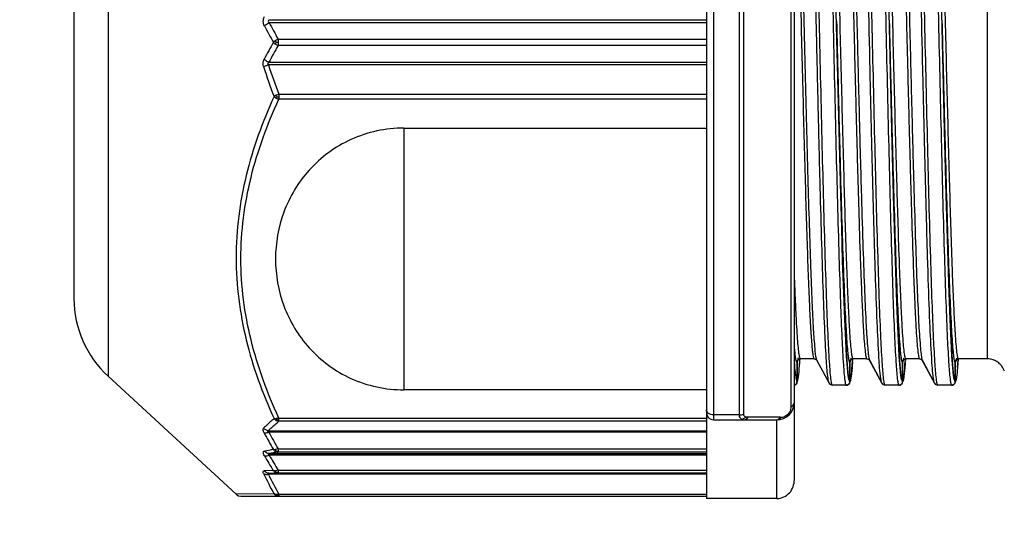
# Model space of a CAD drawing. Header units: millimetres. Extents: x 28 to 5852, y 59 to 4130.
# Tile 18 of 27: x 4228 to 4256, y 1237 to 1252. Entities that reach past the tile are written whole.
import ezdxf

# ---------------------------------------------------------------- set-up
doc = ezdxf.new("R2010")
doc.units = ezdxf.units.MM
for name, color, linetype in [('CABLE_PBL186', 7, 'Continuous'), ('COVER_J_ABL185', 7, 'Continuous'), ('오른쪽_16_VBL184', 7, 'Continuous')]:
    doc.layers.add(name, color=color, linetype=linetype)

# ---------------------------------------------------------------- blocks, each defined once
blk = doc.blocks.new('CABLE_PBL186', base_point=(1141.043, 820.995))
at = {"layer": 'CABLE_PBL186', "color": 7}
for p, q in [((1143.643, 834.495), (1143.643, 807.421)), ((1146.143, 807.957), (1146.143, 833.995)), ((1125.643, 828.88), (1125.643, 813.109)), ((1131.191, 819.828), (1143.643, 819.828)), ((1135.03, 817.957), (1143.643, 817.957)), ((1147.464, 816.054), (1147.418, 817.888)), ((1148.964, 816.054), (1148.918, 817.888)), ((1150.464, 816.054), (1150.418, 817.888)), ((1146.219, 811.295), (1146.219, 810.787)), ((1146.22, 810.787), (1146.22, 811.295)), ((1146.3, 811.33), (1146.305, 811.392)), ((1146.309, 811.393), (1146.312, 811.394)), ((1146.312, 811.394), (1146.32, 811.395)), ((1146.708, 811.395), (1146.319, 811.395)), ((1146.708, 811.395), (1146.716, 811.394)), ((1146.716, 811.394), (1146.773, 811.369)), ((1146.773, 811.369), (1146.785, 811.353)), ((1146.785, 811.352), (1147.132, 810.707)), ((1147.136, 810.71), (1146.797, 811.342)), ((1147.719, 811.295), (1147.719, 810.787)), ((1147.72, 810.787), (1147.72, 811.295)), ((1147.8, 811.326), (1147.804, 811.39)), ((1147.809, 811.393), (1147.812, 811.394)), ((1147.812, 811.394), (1147.82, 811.395)), ((1148.208, 811.395), (1147.819, 811.395)), ((1148.208, 811.395), (1148.216, 811.394)), ((1148.216, 811.394), (1148.273, 811.369)), ((1148.273, 811.369), (1148.285, 811.353)), ((1148.285, 811.352), (1148.632, 810.707)), ((1148.636, 810.71), (1148.297, 811.342)), ((1149.219, 811.295), (1149.219, 810.787)), ((1149.22, 810.787), (1149.22, 811.295)), ((1149.3, 811.326), (1149.304, 811.39)), ((1149.309, 811.393), (1149.312, 811.394)), ((1149.312, 811.394), (1149.32, 811.395)), ((1149.708, 811.395), (1149.319, 811.395)), ((1149.708, 811.395), (1149.716, 811.394)), ((1149.716, 811.394), (1149.773, 811.369)), ((1149.773, 811.369), (1149.785, 811.353)), ((1149.785, 811.352), (1150.132, 810.707)), ((1150.136, 810.71), (1149.797, 811.342)), ((1150.719, 811.295), (1150.719, 810.787)), ((1150.72, 810.787), (1150.72, 811.295)), ((1150.787, 811.155), (1150.795, 811.252)), ((1150.795, 811.252), (1150.803, 811.363)), ((1150.803, 811.363), (1150.805, 811.391)), ((1150.807, 811.392), (1150.812, 811.394)), ((1150.812, 811.394), (1150.82, 811.395)), ((1151.643, 811.395), (1150.819, 811.395)), ((1126.612, 810.902), (1130.258, 807.547)), ((1146.219, 810.787), (1146.219, 810.745)), ((1146.219, 810.787), (1146.219, 810.745)), ((1146.22, 810.745), (1146.22, 810.787)), ((1146.244, 810.789), (1146.252, 810.833)), ((1146.252, 810.833), (1146.26, 810.887)), ((1147.131, 810.708), (1147.154, 810.677)), ((1147.154, 810.677), (1147.222, 810.645)), ((1147.719, 810.787), (1147.719, 810.745)), ((1147.719, 810.787), (1147.719, 810.745)), ((1147.72, 810.745), (1147.72, 810.787)), ((1147.744, 810.789), (1147.752, 810.832)), ((1147.752, 810.832), (1147.76, 810.886)), ((1148.631, 810.708), (1148.654, 810.677)), ((1148.654, 810.677), (1148.722, 810.645)), ((1149.219, 810.787), (1149.219, 810.745)), ((1149.219, 810.787), (1149.219, 810.745)), ((1149.22, 810.745), (1149.22, 810.787)), ((1149.244, 810.789), (1149.252, 810.832)), ((1149.252, 810.832), (1149.26, 810.886)), ((1150.131, 810.708), (1150.154, 810.677)), ((1150.154, 810.677), (1150.222, 810.645)), ((1150.719, 810.787), (1150.719, 810.745)), ((1150.719, 810.787), (1150.719, 810.745)), ((1150.72, 810.745), (1150.72, 810.787)), ((1150.738, 810.765), (1150.745, 810.797)), ((1150.745, 810.797), (1150.752, 810.836)), ((1150.752, 810.836), (1150.759, 810.881)), ((1143.643, 810.515), (1135.03, 810.515)), ((1147.23, 810.645), (1147.222, 810.645)), ((1147.619, 810.645), (1147.23, 810.645)), ((1147.62, 810.645), (1147.627, 810.645)), ((1147.627, 810.645), (1147.631, 810.647)), ((1148.73, 810.645), (1148.722, 810.645)), ((1149.119, 810.645), (1148.73, 810.645)), ((1149.12, 810.645), (1149.127, 810.645)), ((1149.127, 810.645), (1149.131, 810.647)), ((1150.23, 810.645), (1150.222, 810.645)), ((1150.619, 810.645), (1150.23, 810.645)), ((1150.62, 810.645), (1150.627, 810.645)), ((1150.627, 810.645), (1150.633, 810.648)), ((1143.843, 809.662), (1145.643, 809.662)), ((1143.643, 809.309), (1131.191, 809.309)), ((1130.393, 807.495), (1143.643, 807.495)), ((1145.643, 807.421), (1143.643, 807.421))]:
    blk.add_line(p, q, dxfattribs=at)
at = {"layer": 'CABLE_PBL186', "color": 2}
for p, q in [((1143.843, 832.327), (1143.843, 809.662)), ((1146.054, 810.037), (1146.054, 832.256)), ((1144.583, 809.801), (1144.583, 832.188)), ((1144.694, 832.164), (1144.694, 809.825)), ((1151.643, 811.395), (1151.643, 830.595)), ((1126.612, 829.704), (1126.612, 810.902)), ((1131.198, 821.038), (1143.643, 821.038)), ((1143.643, 820.952), (1131.198, 820.952)), ((1147.344, 820.995), (1147.348, 820.832)), ((1148.844, 820.995), (1148.848, 820.832)), ((1150.344, 820.995), (1150.348, 820.832)), ((1131.452, 820.489), (1143.643, 820.489)), ((1131.452, 820.489), (1131.452, 820.402)), ((1131.452, 820.402), (1131.452, 820.396)), ((1131.452, 820.396), (1131.452, 820.304)), ((1143.643, 820.304), (1131.452, 820.304)), ((1143.643, 819.758), (1131.175, 819.758)), ((1131.472, 818.919), (1143.643, 818.919)), ((1131.472, 818.919), (1131.472, 818.778)), ((1143.643, 818.778), (1131.472, 818.778)), ((1135.03, 817.957), (1135.03, 810.515)), ((1146.299, 811.318), (1146.302, 811.35)), ((1146.302, 811.35), (1146.304, 811.379)), ((1146.304, 811.392), (1146.304, 811.396)), ((1146.772, 811.408), (1146.772, 811.41)), ((1146.772, 811.392), (1146.772, 811.394)), ((1147.799, 811.311), (1147.797, 811.281)), ((1147.803, 811.377), (1147.802, 811.35)), ((1147.804, 811.395), (1147.803, 811.39)), ((1148.271, 811.41), (1148.272, 811.408)), ((1148.271, 811.395), (1148.272, 811.393)), ((1149.299, 811.311), (1149.297, 811.281)), ((1149.303, 811.377), (1149.302, 811.35)), ((1149.304, 811.395), (1149.303, 811.39)), ((1149.771, 811.41), (1149.772, 811.408)), ((1149.771, 811.395), (1149.772, 811.393)), ((1150.797, 811.284), (1150.795, 811.257)), ((1150.803, 811.371), (1150.801, 811.337)), ((1150.803, 811.395), (1150.803, 811.391)), ((1147.209, 810.685), (1147.205, 810.7)), ((1148.709, 810.685), (1148.705, 810.7)), ((1150.209, 810.685), (1150.205, 810.7)), ((1131.472, 809.711), (1143.643, 809.711)), ((1131.472, 809.656), (1131.472, 809.711)), ((1131.472, 809.621), (1131.472, 809.656)), ((1143.643, 809.621), (1131.472, 809.621)), ((1144.583, 809.801), (1143.843, 809.801)), ((1144.817, 809.74), (1144.829, 809.74)), ((1145.742, 809.735), (1144.829, 809.74)), ((1145.643, 807.421), (1145.643, 809.662)), ((1145.742, 809.735), (1145.754, 809.735)), ((1131.175, 809.353), (1143.643, 809.353)), ((1131.198, 808.701), (1143.643, 808.701)), ((1131.452, 808.838), (1143.643, 808.838)), ((1131.452, 808.838), (1131.452, 808.74)), ((1143.643, 808.74), (1131.452, 808.74)), ((1143.643, 808.658), (1131.198, 808.658)), ((1131.316, 808.217), (1131.055, 808.209)), ((1131.191, 808.142), (1131.452, 808.147)), ((1131.452, 808.234), (1143.643, 808.234)), ((1131.452, 808.234), (1131.452, 808.147)), ((1143.643, 808.147), (1131.452, 808.147)), ((1143.643, 808.116), (1131.175, 808.116)), ((1131.337, 807.558), (1130.257, 807.548)), ((1131.421, 807.514), (1131.413, 807.521)), ((1131.472, 807.546), (1143.643, 807.546)), ((1131.472, 807.546), (1131.472, 807.495))]:
    blk.add_line(p, q, dxfattribs=at)
at = {"layer": 'CABLE_PBL186', "color": 7}
for points in [[(1147.418, 817.888), (1147.338, 821.241), (1147.288, 823.376)], [(1148.918, 817.888), (1148.838, 821.241), (1148.788, 823.376)], [(1150.418, 817.888), (1150.338, 821.241), (1150.288, 823.376)], [(1147.695, 810.808), (1147.675, 810.927), (1147.653, 811.142), (1147.629, 811.467), (1147.604, 811.918), (1147.577, 812.514), (1147.548, 813.272), (1147.518, 814.173), (1147.49, 815.121), (1147.464, 816.054)], [(1149.195, 810.808), (1149.175, 810.927), (1149.153, 811.142), (1149.129, 811.467), (1149.104, 811.918), (1149.077, 812.514), (1149.048, 813.272), (1149.018, 814.173), (1148.99, 815.121), (1148.964, 816.054)], [(1150.695, 810.808), (1150.675, 810.927), (1150.653, 811.142), (1150.629, 811.467), (1150.604, 811.918), (1150.577, 812.514), (1150.548, 813.272), (1150.518, 814.173), (1150.49, 815.121), (1150.464, 816.054)], [(1146.26, 810.887), (1146.268, 810.951), (1146.276, 811.027), (1146.284, 811.115), (1146.292, 811.216), (1146.3, 811.33)], [(1147.76, 810.886), (1147.768, 810.949), (1147.776, 811.025), (1147.784, 811.112), (1147.792, 811.212), (1147.8, 811.326)], [(1149.26, 810.886), (1149.268, 810.949), (1149.276, 811.025), (1149.284, 811.112), (1149.292, 811.212), (1149.3, 811.326)], [(1146.192, 810.678), (1146.2, 810.682), (1146.223, 810.719), (1146.235, 810.753), (1146.244, 810.789)], [(1147.692, 810.677), (1147.7, 810.682), (1147.723, 810.719), (1147.735, 810.752), (1147.744, 810.789)], [(1149.192, 810.677), (1149.2, 810.682), (1149.223, 810.719), (1149.235, 810.752), (1149.244, 810.789)], [(1130.257, 807.548), (1130.274, 807.534), (1130.328, 807.506), (1130.393, 807.495)]]:
    blk.add_lwpolyline(points, dxfattribs=at)
at = {"layer": 'CABLE_PBL186', "color": 2}
for centre, radius, start, end in [((1148.76, 830.168), 19.994, 207.7312, 209.2559), ((1148.722, 830.26), 19.843, 207.9767, 209.5009), ((1131.653, 820.043), 0.489, 114.2903, 124.338), ((1147.314, 811.411), 18.348, 150.68, 152.3907), ((1147.275, 811.324), 18.194, 150.4228, 152.1336), ((1131.62, 820.701), 0.431, 235.7532, 247.0717), ((1131.402, 826.617), 6.222, 269.9787, 270.455), ((1147.086, 824.865), 16.857, 197.8298, 200.8817), ((1146.986, 824.895), 16.625, 198.0004, 201.068), ((1131.749, 818.128), 0.838, 109.253, 114.705), ((1131.466, 819.831), 0.984, 267.3979, 270.3763), ((1130.714, 812.42), 15.625, 355.8084, 355.9538), ((1146.842, 811.383), 0.0644, 205.4865, 208.1676), ((1130.55, 812.537), 17.292, 355.9324, 356.0625), ((1148.345, 811.385), 0.0677, 205.4527, 208.1072), ((1132.05, 812.537), 17.292, 355.9324, 356.0625), ((1149.845, 811.385), 0.0676, 205.4597, 208.1074), ((1134.334, 812.481), 16.507, 355.8417, 356.0257), ((1147.725, 811.102), 1.56, 188.2649, 189.4324), ((1149.225, 811.102), 1.56, 188.2649, 189.4324), ((1150.725, 811.102), 1.56, 188.2649, 189.4324), ((1152.225, 811.102), 1.56, 188.2649, 189.4324), ((1145.673, 810.093), 0.399, 319.8066, 322.2712), ((1145.641, 809.775), 0.113, 286.7307, 294.6596), ((1145.756, 810.032), 0.296, 269.6642, 293.3766), ((1146.869, 817.695), 17.909, 207.9937, 209.7244), ((1146.992, 817.761), 17.92, 208.1435, 209.865), ((1135.399, 783.225), 25.914, 99.0634, 99.6321), ((1135.438, 782.159), 26.879, 98.5284, 99.0758), ((1146.406, 817.5), 17.717, 209.996, 211.5992), ((1146.547, 817.567), 17.747, 210.135, 211.7291), ((1139.402, 812.104), 9.258, 205.4068, 209.4083), ((1139.51, 812.101), 9.239, 205.547, 209.5381)]:
    blk.add_arc(centre, radius, start, end, dxfattribs=at)
at = {"layer": 'CABLE_PBL186', "color": 7}
for centre, radius, start, end in [((1128.643, 813.11), 3, 180.0025, 227.3812), ((1146.319, 811.304), 0.0903, 90.0392, 96.2028), ((1147.819, 811.304), 0.0903, 90.0389, 96.1846), ((1149.319, 811.304), 0.0903, 90.0389, 96.1846), ((1150.819, 811.304), 0.091, 90.0561, 97.4145), ((1151.643, 810.891), 0.504, 72.0651, 89.9349), ((1151.642, 810.893), 0.502, 54.0387, 71.9614), ((1151.643, 810.894), 0.501, 46.733, 53.975), ((1151.642, 810.893), 0.502, 36.0371, 46.7373), ((1151.644, 810.895), 0.5, 17.9989, 36.0037), ((1146.116, 810.754), 0.109, 284.6185, 291.5684), ((1145.643, 810.162), 0.5, 270, 359.9988), ((1143.843, 809.862), 0.2, 180, 270), ((1145.643, 807.858), 0.437, 270.002, 271.5892)]:
    blk.add_arc(centre, radius, start, end, dxfattribs=at)
at = {"layer": 'CABLE_PBL186', "color": 2}
for points, knots in [([(1147.102, 810.841), (1147.079, 811.002), (1147.05, 811.439), (1147.006, 812.248), (1146.965, 813.358), (1146.922, 814.729), (1146.879, 816.314), (1146.835, 818.06), (1146.793, 819.906), (1146.748, 821.79), (1146.705, 823.646), (1146.662, 825.412), (1146.618, 827.026), (1146.581, 828.251), (1146.55, 829.115), (1146.529, 829.661), (1146.507, 830.134), (1146.485, 830.528), (1146.464, 830.839), (1146.445, 831.047), (1146.428, 831.169), (1146.418, 831.231), (1146.408, 831.268), (1146.4, 831.288), (1146.394, 831.291)], [0, 0, 0, 0, 0.023894, 0.063983, 0.118837, 0.186633, 0.265014, 0.351314, 0.442569, 0.535661, 0.627423, 0.714691, 0.794501, 0.864102, 0.894313, 0.921113, 0.944281, 0.963612, 0.978922, 0.990093, 0.994117, 0.997097, 0.999041, 1, 1, 1, 1]), ([(1146.855, 820.995), (1146.84, 821.667), (1146.809, 822.985), (1146.763, 824.9), (1146.718, 826.665), (1146.678, 828.01), (1146.646, 828.961), (1146.623, 829.565), (1146.6, 830.087), (1146.577, 830.521), (1146.554, 830.862), (1146.534, 831.089), (1146.518, 831.221), (1146.506, 831.286), (1146.497, 831.322), (1146.486, 831.344), (1146.481, 831.345)], [0, 0, 0, 0, 0.194732, 0.381639, 0.554468, 0.70552, 0.771299, 0.829872, 0.880467, 0.922473, 0.955585, 0.979628, 0.988182, 0.994395, 0.998275, 1, 1, 1, 1]), ([(1148.355, 820.995), (1148.34, 821.667), (1148.309, 822.985), (1148.263, 824.9), (1148.218, 826.665), (1148.178, 828.01), (1148.146, 828.961), (1148.123, 829.565), (1148.1, 830.087), (1148.077, 830.521), (1148.054, 830.862), (1148.034, 831.089), (1148.018, 831.221), (1148.006, 831.286), (1147.997, 831.322), (1147.986, 831.344), (1147.981, 831.345)], [0, 0, 0, 0, 0.194732, 0.381639, 0.554468, 0.70552, 0.771299, 0.829872, 0.880467, 0.922473, 0.955585, 0.979628, 0.988182, 0.994395, 0.998275, 1, 1, 1, 1]), ([(1149.855, 820.995), (1149.84, 821.667), (1149.809, 822.985), (1149.763, 824.9), (1149.718, 826.665), (1149.678, 828.01), (1149.646, 828.961), (1149.623, 829.565), (1149.6, 830.087), (1149.577, 830.521), (1149.554, 830.862), (1149.534, 831.089), (1149.518, 831.221), (1149.506, 831.286), (1149.497, 831.322), (1149.486, 831.344), (1149.481, 831.345)], [0, 0, 0, 0, 0.194732, 0.381639, 0.554468, 0.70552, 0.771299, 0.829872, 0.880467, 0.922473, 0.955585, 0.979628, 0.988182, 0.994395, 0.998275, 1, 1, 1, 1]), ([(1146.959, 830.617), (1146.992, 830.101), (1147.042, 828.833), (1147.14, 825.626), (1147.199, 822.934), (1147.244, 820.995)], [0, 0, 0, 0, 0.160971, 0.395476, 1, 1, 1, 1]), ([(1147.819, 811.395), (1147.813, 811.395), (1147.802, 811.415), (1147.793, 811.449), (1147.782, 811.51), (1147.765, 811.632), (1147.745, 811.843), (1147.722, 812.16), (1147.7, 812.562), (1147.677, 813.046), (1147.653, 813.606), (1147.611, 814.758), (1147.556, 816.605), (1147.489, 819.178), (1147.433, 821.461), (1147.386, 823.308), (1147.352, 824.637), (1147.317, 825.888), (1147.283, 827.034), (1147.248, 828.049), (1147.214, 828.912), (1147.184, 829.528), (1147.159, 829.929), (1147.142, 830.16), (1147.125, 830.339), (1147.109, 830.475), (1147.093, 830.545), (1147.081, 830.594), (1147.07, 830.595)], [0, 0, 0, 0, 0.000894, 0.00285, 0.005968, 0.010253, 0.022286, 0.038849, 0.059856, 0.085155, 0.11444, 0.147327, 0.264929, 0.402672, 0.549002, 0.621182, 0.690792, 0.756457, 0.816502, 0.869577, 0.914876, 0.951229, 0.965742, 0.977745, 0.987201, 0.994063, 0.9983, 1, 1, 1, 1]), ([(1147.459, 830.595), (1147.465, 830.594), (1147.475, 830.573), (1147.485, 830.538), (1147.496, 830.477), (1147.513, 830.353), (1147.533, 830.142), (1147.556, 829.823), (1147.578, 829.42), (1147.601, 828.935), (1147.625, 828.374), (1147.657, 827.491), (1147.696, 826.242), (1147.742, 824.606), (1147.788, 822.831), (1147.834, 820.985), (1147.879, 819.14), (1147.925, 817.366), (1147.971, 815.731), (1148.01, 814.485), (1148.043, 813.604), (1148.066, 813.044), (1148.089, 812.561), (1148.112, 812.159), (1148.134, 811.842), (1148.154, 811.632), (1148.171, 811.509), (1148.182, 811.449), (1148.192, 811.415), (1148.202, 811.395), (1148.208, 811.395)], [0, 0, 0, 0, 0.00093, 0.002931, 0.006092, 0.010419, 0.022531, 0.039165, 0.060235, 0.085588, 0.114916, 0.147835, 0.223392, 0.309794, 0.403199, 0.500491, 0.597761, 0.691111, 0.777421, 0.852852, 0.8857, 0.914951, 0.940219, 0.9612, 0.977742, 0.989759, 0.994039, 0.997153, 0.999106, 1, 1, 1, 1]), ([(1147.549, 830.647), (1147.555, 830.644), (1147.563, 830.624), (1147.573, 830.588), (1147.584, 830.528), (1147.6, 830.408), (1147.62, 830.206), (1147.642, 829.901), (1147.664, 829.517), (1147.686, 829.056), (1147.708, 828.523), (1147.74, 827.683), (1147.778, 826.494), (1147.822, 824.929), (1147.865, 823.225), (1147.911, 821.441), (1147.955, 819.641), (1147.999, 817.889), (1148.043, 816.248), (1148.088, 814.777), (1148.131, 813.527), (1148.174, 812.544), (1148.211, 811.909), (1148.244, 811.56), (1148.26, 811.44), (1148.271, 811.395)], [0, 0, 0, 0, 0.001007, 0.003028, 0.006124, 0.0103, 0.021894, 0.03778, 0.057826, 0.08182, 0.109553, 0.140803, 0.212672, 0.294824, 0.384358, 0.478052, 0.57259, 0.664599, 0.750789, 0.828094, 0.893742, 0.945397, 0.981237, 0.992778, 1, 1, 1, 1]), ([(1148.459, 830.617), (1148.492, 830.101), (1148.542, 828.833), (1148.64, 825.626), (1148.699, 822.934), (1148.744, 820.995)], [0, 0, 0, 0, 0.160971, 0.395476, 1, 1, 1, 1]), ([(1149.319, 811.395), (1149.313, 811.395), (1149.302, 811.415), (1149.293, 811.449), (1149.282, 811.51), (1149.265, 811.632), (1149.245, 811.843), (1149.222, 812.16), (1149.2, 812.562), (1149.177, 813.046), (1149.153, 813.606), (1149.111, 814.758), (1149.056, 816.605), (1148.989, 819.178), (1148.933, 821.461), (1148.886, 823.308), (1148.852, 824.637), (1148.817, 825.888), (1148.783, 827.034), (1148.748, 828.049), (1148.714, 828.912), (1148.684, 829.528), (1148.659, 829.929), (1148.642, 830.16), (1148.625, 830.339), (1148.609, 830.475), (1148.593, 830.545), (1148.581, 830.594), (1148.57, 830.595)], [0, 0, 0, 0, 0.000894, 0.00285, 0.005968, 0.010253, 0.022286, 0.038849, 0.059856, 0.085155, 0.11444, 0.147327, 0.264929, 0.402672, 0.549002, 0.621182, 0.690792, 0.756457, 0.816502, 0.869577, 0.914876, 0.951229, 0.965742, 0.977745, 0.987201, 0.994063, 0.9983, 1, 1, 1, 1]), ([(1148.959, 830.595), (1148.965, 830.594), (1148.975, 830.573), (1148.985, 830.538), (1148.996, 830.477), (1149.013, 830.353), (1149.033, 830.142), (1149.056, 829.823), (1149.078, 829.42), (1149.101, 828.935), (1149.125, 828.374), (1149.157, 827.491), (1149.196, 826.242), (1149.242, 824.606), (1149.288, 822.831), (1149.334, 820.985), (1149.379, 819.14), (1149.425, 817.366), (1149.471, 815.731), (1149.51, 814.485), (1149.543, 813.604), (1149.566, 813.044), (1149.589, 812.561), (1149.612, 812.159), (1149.634, 811.842), (1149.654, 811.632), (1149.671, 811.509), (1149.682, 811.449), (1149.692, 811.415), (1149.702, 811.395), (1149.708, 811.395)], [0, 0, 0, 0, 0.00093, 0.002931, 0.006092, 0.010419, 0.022531, 0.039165, 0.060235, 0.085588, 0.114916, 0.147836, 0.223392, 0.309794, 0.403199, 0.500491, 0.597761, 0.691111, 0.777421, 0.852852, 0.8857, 0.914951, 0.940219, 0.9612, 0.977742, 0.989759, 0.994039, 0.997153, 0.999106, 1, 1, 1, 1]), ([(1149.049, 830.647), (1149.055, 830.644), (1149.063, 830.624), (1149.073, 830.588), (1149.084, 830.528), (1149.1, 830.408), (1149.12, 830.206), (1149.142, 829.901), (1149.164, 829.517), (1149.186, 829.056), (1149.208, 828.523), (1149.24, 827.683), (1149.278, 826.494), (1149.322, 824.929), (1149.365, 823.225), (1149.411, 821.441), (1149.455, 819.641), (1149.499, 817.889), (1149.543, 816.248), (1149.588, 814.777), (1149.631, 813.527), (1149.674, 812.544), (1149.711, 811.909), (1149.744, 811.56), (1149.76, 811.44), (1149.771, 811.395)], [0, 0, 0, 0, 0.001007, 0.003028, 0.006124, 0.0103, 0.021894, 0.03778, 0.057826, 0.08182, 0.109553, 0.140803, 0.212672, 0.294824, 0.384358, 0.478052, 0.57259, 0.664599, 0.750789, 0.828094, 0.893742, 0.945397, 0.981237, 0.992778, 1, 1, 1, 1]), ([(1149.959, 830.617), (1149.992, 830.101), (1150.042, 828.833), (1150.14, 825.626), (1150.199, 822.934), (1150.244, 820.995)], [0, 0, 0, 0, 0.160971, 0.395476, 1, 1, 1, 1]), ([(1150.819, 811.395), (1150.813, 811.395), (1150.802, 811.415), (1150.793, 811.449), (1150.782, 811.51), (1150.765, 811.632), (1150.745, 811.843), (1150.722, 812.16), (1150.7, 812.562), (1150.677, 813.046), (1150.653, 813.606), (1150.611, 814.758), (1150.556, 816.605), (1150.489, 819.178), (1150.433, 821.461), (1150.386, 823.308), (1150.352, 824.637), (1150.317, 825.888), (1150.283, 827.034), (1150.248, 828.049), (1150.214, 828.912), (1150.184, 829.528), (1150.159, 829.929), (1150.142, 830.16), (1150.125, 830.339), (1150.109, 830.475), (1150.093, 830.545), (1150.081, 830.594), (1150.07, 830.595)], [0, 0, 0, 0, 0.000894, 0.00285, 0.005968, 0.010253, 0.022286, 0.038849, 0.059856, 0.085154, 0.11444, 0.147327, 0.264928, 0.402672, 0.549002, 0.621182, 0.690792, 0.756457, 0.816502, 0.869577, 0.914876, 0.951229, 0.965742, 0.977745, 0.987201, 0.994063, 0.9983, 1, 1, 1, 1]), ([(1146.772, 811.394), (1146.749, 811.489), (1146.725, 811.77), (1146.685, 812.308), (1146.65, 813.082), (1146.611, 814.068), (1146.573, 815.243), (1146.519, 817.085), (1146.456, 819.589), (1146.381, 822.637), (1146.307, 825.509), (1146.234, 827.897), (1146.179, 829.292), (1146.143, 829.862)], [0, 0, 0, 0, 0.015976, 0.045398, 0.087736, 0.141715, 0.205694, 0.278413, 0.440932, 0.612232, 0.773378, 0.907349, 1, 1, 1, 1]), ([(1146.143, 827.856), (1146.17, 827.106), (1146.219, 825.471), (1146.287, 822.894), (1146.343, 820.602), (1146.39, 818.745), (1146.424, 817.406), (1146.459, 816.145), (1146.494, 814.99), (1146.529, 813.966), (1146.563, 813.095), (1146.593, 812.473), (1146.618, 812.067), (1146.635, 811.834), (1146.652, 811.654), (1146.669, 811.515), (1146.684, 811.445), (1146.697, 811.396), (1146.708, 811.395)], [0, 0, 0, 0, 0.136744, 0.297755, 0.469295, 0.554078, 0.63589, 0.713128, 0.783812, 0.846312, 0.899673, 0.942516, 0.959622, 0.973771, 0.984916, 0.993005, 0.997999, 1, 1, 1, 1]), ([(1148.602, 810.841), (1148.575, 811.034), (1148.542, 811.567), (1148.492, 812.563), (1148.446, 813.937), (1148.397, 815.624), (1148.348, 817.552), (1148.282, 820.345), (1148.233, 822.487), (1148.198, 823.925)], [0, 0, 0, 0, 0.044753, 0.122145, 0.228662, 0.359603, 0.509093, 0.67049, 1, 1, 1, 1]), ([(1150.102, 810.841), (1150.075, 811.034), (1150.042, 811.567), (1149.992, 812.563), (1149.946, 813.937), (1149.897, 815.624), (1149.848, 817.552), (1149.782, 820.345), (1149.733, 822.487), (1149.698, 823.925)], [0, 0, 0, 0, 0.044753, 0.122145, 0.228662, 0.359603, 0.509093, 0.67049, 1, 1, 1, 1]), ([(1131.198, 821.038), (1131.183, 821.029), (1131.148, 820.995), (1131.183, 820.961), (1131.198, 820.952)], [0, 0, 0, 0, 0.498857, 1, 1, 1, 1]), ([(1131.063, 820.864), (1131.071, 820.872), (1131.112, 820.908), (1131.16, 820.935), (1131.198, 820.952)], [0, 0, 0, 0, 0.227946, 1, 1, 1, 1]), ([(1147.192, 810.776), (1147.171, 810.923), (1147.142, 811.322), (1147.101, 812.065), (1147.062, 813.085), (1147.003, 814.9), (1146.934, 817.564), (1146.883, 819.803), (1146.855, 820.995)], [0, 0, 0, 0, 0.043817, 0.117192, 0.218259, 0.343128, 0.650175, 1, 1, 1, 1]), ([(1147.244, 820.995), (1147.272, 819.803), (1147.323, 817.564), (1147.392, 814.9), (1147.451, 813.085), (1147.49, 812.065), (1147.531, 811.322), (1147.56, 810.923), (1147.581, 810.776)], [0, 0, 0, 0, 0.349826, 0.656873, 0.781741, 0.882808, 0.956184, 1, 1, 1, 1]), ([(1147.344, 820.995), (1147.359, 820.391), (1147.388, 819.205), (1147.432, 817.478), (1147.476, 815.874), (1147.52, 814.451), (1147.563, 813.258), (1147.601, 812.428), (1147.633, 811.91), (1147.654, 811.638), (1147.676, 811.45), (1147.691, 811.351), (1147.703, 811.318)], [0, 0, 0, 0, 0.187042, 0.367502, 0.535051, 0.683787, 0.808484, 0.904783, 0.94119, 0.969297, 0.988923, 1, 1, 1, 1]), ([(1147.348, 820.832), (1147.375, 819.668), (1147.426, 817.488), (1147.494, 814.892), (1147.552, 813.127), (1147.591, 812.135), (1147.631, 811.412), (1147.66, 811.022), (1147.681, 810.878)], [0, 0, 0, 0, 0.350554, 0.657029, 0.781854, 0.882544, 0.956025, 1, 1, 1, 1]), ([(1148.692, 810.776), (1148.671, 810.923), (1148.642, 811.322), (1148.601, 812.065), (1148.562, 813.085), (1148.503, 814.9), (1148.434, 817.564), (1148.383, 819.803), (1148.355, 820.995)], [0, 0, 0, 0, 0.043817, 0.117192, 0.218259, 0.343128, 0.650175, 1, 1, 1, 1]), ([(1148.744, 820.995), (1148.772, 819.803), (1148.823, 817.564), (1148.892, 814.9), (1148.951, 813.085), (1148.99, 812.065), (1149.031, 811.322), (1149.06, 810.923), (1149.081, 810.776)], [0, 0, 0, 0, 0.349826, 0.656873, 0.781741, 0.882808, 0.956184, 1, 1, 1, 1]), ([(1148.844, 820.995), (1148.859, 820.391), (1148.888, 819.205), (1148.932, 817.478), (1148.976, 815.874), (1149.02, 814.451), (1149.063, 813.258), (1149.101, 812.428), (1149.133, 811.91), (1149.154, 811.638), (1149.176, 811.45), (1149.191, 811.351), (1149.203, 811.318)], [0, 0, 0, 0, 0.187042, 0.367502, 0.535051, 0.683787, 0.808484, 0.904783, 0.94119, 0.969297, 0.988923, 1, 1, 1, 1]), ([(1148.848, 820.832), (1148.875, 819.668), (1148.926, 817.488), (1148.994, 814.892), (1149.052, 813.127), (1149.091, 812.135), (1149.131, 811.412), (1149.16, 811.022), (1149.181, 810.878)], [0, 0, 0, 0, 0.350554, 0.657029, 0.781854, 0.882544, 0.956025, 1, 1, 1, 1]), ([(1150.192, 810.776), (1150.171, 810.923), (1150.142, 811.322), (1150.101, 812.065), (1150.062, 813.085), (1150.003, 814.9), (1149.934, 817.564), (1149.883, 819.803), (1149.855, 820.995)], [0, 0, 0, 0, 0.043817, 0.117192, 0.218259, 0.343128, 0.650175, 1, 1, 1, 1]), ([(1150.244, 820.995), (1150.272, 819.803), (1150.323, 817.564), (1150.392, 814.9), (1150.451, 813.085), (1150.49, 812.065), (1150.531, 811.322), (1150.56, 810.923), (1150.581, 810.776)], [0, 0, 0, 0, 0.349826, 0.656873, 0.781741, 0.882808, 0.956184, 1, 1, 1, 1]), ([(1150.344, 820.995), (1150.359, 820.389), (1150.388, 819.198), (1150.433, 817.465), (1150.477, 815.857), (1150.52, 814.431), (1150.564, 813.238), (1150.602, 812.409), (1150.634, 811.894), (1150.655, 811.626), (1150.677, 811.442), (1150.692, 811.346), (1150.704, 811.314)], [0, 0, 0, 0, 0.187696, 0.368735, 0.536718, 0.685679, 0.810344, 0.906321, 0.942451, 0.970205, 0.989408, 1, 1, 1, 1]), ([(1150.348, 820.832), (1150.375, 819.668), (1150.426, 817.488), (1150.494, 814.892), (1150.552, 813.127), (1150.591, 812.135), (1150.631, 811.412), (1150.66, 811.022), (1150.681, 810.878)], [0, 0, 0, 0, 0.350554, 0.657029, 0.781854, 0.882544, 0.956025, 1, 1, 1, 1]), ([(1131.039, 819.704), (1131.022, 819.755), (1131.02, 819.833), (1131.047, 819.899), (1131.055, 819.915)], [0, 0, 0, 0, 0.759976, 1, 1, 1, 1]), ([(1131.191, 819.827), (1131.152, 819.843), (1131.105, 819.87), (1131.064, 819.906), (1131.055, 819.915)], [0, 0, 0, 0, 0.768482, 1, 1, 1, 1]), ([(1131.039, 819.704), (1131.049, 819.709), (1131.092, 819.73), (1131.138, 819.747), (1131.175, 819.758)], [0, 0, 0, 0, 0.218716, 1, 1, 1, 1]), ([(1131.191, 819.828), (1131.179, 819.821), (1131.153, 819.801), (1131.165, 819.768), (1131.175, 819.758)], [0, 0, 0, 0, 0.492642, 1, 1, 1, 1]), ([(1131.337, 818.857), (1131.008, 818.134), (1130.462, 816.64), (1130.155, 814.272), (1130.462, 811.906), (1131.008, 810.416), (1131.337, 809.696)], [0, 0, 0, 0, 0.251748, 0.500528, 0.748996, 1, 1, 1, 1]), ([(1131.472, 809.711), (1131.144, 810.426), (1130.598, 811.901), (1130.291, 814.245), (1130.598, 816.588), (1131.144, 818.064), (1131.472, 818.778)], [0, 0, 0, 0, 0.251637, 0.49999, 0.748353, 1, 1, 1, 1]), ([(1146.319, 811.395), (1146.314, 811.395), (1146.304, 811.412), (1146.295, 811.443), (1146.284, 811.496), (1146.268, 811.604), (1146.25, 811.789), (1146.229, 812.068), (1146.207, 812.422), (1146.186, 812.85), (1146.164, 813.346), (1146.15, 813.7), (1146.143, 813.887)], [0, 0, 0, 0, 0.006234, 0.019523, 0.040615, 0.069575, 0.150889, 0.262856, 0.404888, 0.5763, 0.775452, 1, 1, 1, 1]), ([(1146.18, 811.427), (1146.177, 811.45), (1146.161, 811.568), (1146.151, 811.686), (1146.143, 811.782)], [0, 0, 0, 0, 0.192185, 1, 1, 1, 1]), ([(1146.143, 811.26), (1146.146, 811.22), (1146.156, 811.093), (1146.168, 810.965), (1146.181, 810.878)], [0, 0, 0, 0, 0.309949, 1, 1, 1, 1]), ([(1146.203, 811.318), (1146.201, 811.325), (1146.19, 811.36), (1146.184, 811.397), (1146.18, 811.427)], [0, 0, 0, 0, 0.17806, 1, 1, 1, 1]), ([(1146.219, 811.295), (1146.217, 811.295), (1146.209, 811.3), (1146.206, 811.311), (1146.203, 811.318)], [0, 0, 0, 0, 0.151113, 1, 1, 1, 1]), ([(1146.22, 811.295), (1146.225, 811.295), (1146.23, 811.304), (1146.233, 811.311), (1146.234, 811.313)], [0, 0, 0, 0, 0.638194, 1, 1, 1, 1]), ([(1146.234, 811.313), (1146.236, 811.32), (1146.248, 811.358), (1146.254, 811.398), (1146.259, 811.431)], [0, 0, 0, 0, 0.168644, 1, 1, 1, 1]), ([(1146.259, 810.887), (1146.262, 810.912), (1146.278, 811.042), (1146.289, 811.173), (1146.297, 811.278)], [0, 0, 0, 0, 0.191285, 1, 1, 1, 1]), ([(1146.784, 811.355), (1146.78, 811.363), (1146.776, 811.376), (1146.773, 811.388), (1146.772, 811.392)], [0, 0, 0, 0, 0.695229, 1, 1, 1, 1]), ([(1147.703, 811.318), (1147.704, 811.315), (1147.708, 811.306), (1147.713, 811.296), (1147.719, 811.295)], [0, 0, 0, 0, 0.370284, 1, 1, 1, 1]), ([(1147.735, 811.317), (1147.734, 811.314), (1147.731, 811.306), (1147.725, 811.296), (1147.72, 811.295)], [0, 0, 0, 0, 0.36649, 1, 1, 1, 1]), ([(1147.797, 811.281), (1147.792, 811.211), (1147.782, 811.09), (1147.766, 810.932), (1147.749, 810.826), (1147.738, 810.77), (1147.729, 810.754)], [0, 0, 0, 0, 0.390645, 0.688315, 0.891534, 1, 1, 1, 1]), ([(1147.757, 811.419), (1147.755, 811.408), (1147.75, 811.373), (1147.743, 811.339), (1147.735, 811.317)], [0, 0, 0, 0, 0.321941, 1, 1, 1, 1]), ([(1148.272, 811.393), (1148.273, 811.389), (1148.276, 811.376), (1148.28, 811.364), (1148.284, 811.356)], [0, 0, 0, 0, 0.303683, 1, 1, 1, 1]), ([(1149.203, 811.318), (1149.204, 811.315), (1149.208, 811.306), (1149.213, 811.296), (1149.219, 811.295)], [0, 0, 0, 0, 0.370284, 1, 1, 1, 1]), ([(1149.235, 811.317), (1149.234, 811.314), (1149.231, 811.306), (1149.225, 811.296), (1149.22, 811.295)], [0, 0, 0, 0, 0.36649, 1, 1, 1, 1]), ([(1149.297, 811.281), (1149.292, 811.211), (1149.282, 811.09), (1149.266, 810.932), (1149.249, 810.826), (1149.238, 810.77), (1149.229, 810.754)], [0, 0, 0, 0, 0.390645, 0.688315, 0.891534, 1, 1, 1, 1]), ([(1149.257, 811.419), (1149.255, 811.408), (1149.25, 811.373), (1149.243, 811.339), (1149.235, 811.317)], [0, 0, 0, 0, 0.321941, 1, 1, 1, 1]), ([(1149.772, 811.393), (1149.773, 811.389), (1149.776, 811.376), (1149.78, 811.364), (1149.784, 811.356)], [0, 0, 0, 0, 0.303705, 1, 1, 1, 1]), ([(1150.704, 811.314), (1150.705, 811.311), (1150.709, 811.304), (1150.714, 811.295), (1150.719, 811.295)], [0, 0, 0, 0, 0.363186, 1, 1, 1, 1]), ([(1150.735, 811.317), (1150.734, 811.314), (1150.731, 811.306), (1150.725, 811.295), (1150.72, 811.295)], [0, 0, 0, 0, 0.371642, 1, 1, 1, 1]), ([(1150.757, 811.417), (1150.755, 811.406), (1150.75, 811.372), (1150.743, 811.339), (1150.735, 811.317)], [0, 0, 0, 0, 0.322092, 1, 1, 1, 1]), ([(1150.795, 811.257), (1150.792, 811.218), (1150.782, 811.09), (1150.77, 810.962), (1150.757, 810.875)], [0, 0, 0, 0, 0.310478, 1, 1, 1, 1]), ([(1146.186, 810.847), (1146.19, 810.821), (1146.197, 810.792), (1146.208, 810.746), (1146.219, 810.745)], [0, 0, 0, 0, 0.708845, 1, 1, 1, 1]), ([(1146.22, 810.745), (1146.224, 810.746), (1146.233, 810.76), (1146.247, 810.805), (1146.254, 810.852), (1146.259, 810.887)], [0, 0, 0, 0, 0.093853, 0.286514, 1, 1, 1, 1]), ([(1147.127, 810.717), (1147.125, 810.724), (1147.113, 810.764), (1147.106, 810.806), (1147.102, 810.841)], [0, 0, 0, 0, 0.168483, 1, 1, 1, 1]), ([(1147.131, 810.708), (1147.13, 810.709), (1147.129, 810.712), (1147.128, 810.716), (1147.127, 810.717)], [0, 0, 0, 0, 0.468082, 1, 1, 1, 1]), ([(1147.205, 810.7), (1147.204, 810.706), (1147.199, 810.731), (1147.195, 810.756), (1147.192, 810.776)], [0, 0, 0, 0, 0.211974, 1, 1, 1, 1]), ([(1147.229, 810.645), (1147.227, 810.645), (1147.215, 810.656), (1147.212, 810.672), (1147.209, 810.685)], [0, 0, 0, 0, 0.130461, 1, 1, 1, 1]), ([(1147.581, 810.776), (1147.586, 810.743), (1147.593, 810.7), (1147.606, 810.658), (1147.614, 810.645), (1147.619, 810.645)], [0, 0, 0, 0, 0.71579, 0.907134, 1, 1, 1, 1]), ([(1147.686, 810.847), (1147.69, 810.821), (1147.697, 810.792), (1147.708, 810.746), (1147.719, 810.745)], [0, 0, 0, 0, 0.708845, 1, 1, 1, 1]), ([(1148.627, 810.717), (1148.625, 810.724), (1148.613, 810.764), (1148.606, 810.806), (1148.602, 810.841)], [0, 0, 0, 0, 0.168483, 1, 1, 1, 1]), ([(1148.631, 810.708), (1148.63, 810.709), (1148.629, 810.712), (1148.628, 810.716), (1148.627, 810.717)], [0, 0, 0, 0, 0.468082, 1, 1, 1, 1]), ([(1148.705, 810.7), (1148.704, 810.706), (1148.699, 810.731), (1148.695, 810.756), (1148.692, 810.776)], [0, 0, 0, 0, 0.211974, 1, 1, 1, 1]), ([(1148.729, 810.645), (1148.727, 810.645), (1148.715, 810.656), (1148.712, 810.672), (1148.709, 810.685)], [0, 0, 0, 0, 0.130461, 1, 1, 1, 1]), ([(1149.081, 810.776), (1149.086, 810.743), (1149.093, 810.7), (1149.106, 810.658), (1149.114, 810.645), (1149.119, 810.645)], [0, 0, 0, 0, 0.71579, 0.907134, 1, 1, 1, 1]), ([(1149.186, 810.847), (1149.19, 810.821), (1149.197, 810.792), (1149.208, 810.746), (1149.219, 810.745)], [0, 0, 0, 0, 0.708845, 1, 1, 1, 1]), ([(1150.127, 810.717), (1150.125, 810.724), (1150.113, 810.764), (1150.106, 810.806), (1150.102, 810.841)], [0, 0, 0, 0, 0.168482, 1, 1, 1, 1]), ([(1150.131, 810.708), (1150.13, 810.709), (1150.129, 810.712), (1150.128, 810.716), (1150.127, 810.717)], [0, 0, 0, 0, 0.468083, 1, 1, 1, 1]), ([(1150.205, 810.7), (1150.204, 810.706), (1150.199, 810.731), (1150.195, 810.756), (1150.192, 810.776)], [0, 0, 0, 0, 0.211974, 1, 1, 1, 1]), ([(1150.229, 810.645), (1150.227, 810.645), (1150.215, 810.656), (1150.212, 810.672), (1150.209, 810.685)], [0, 0, 0, 0, 0.130455, 1, 1, 1, 1]), ([(1150.581, 810.776), (1150.586, 810.743), (1150.593, 810.7), (1150.606, 810.658), (1150.614, 810.645), (1150.619, 810.645)], [0, 0, 0, 0, 0.71579, 0.907134, 1, 1, 1, 1]), ([(1150.686, 810.847), (1150.69, 810.821), (1150.697, 810.792), (1150.708, 810.746), (1150.719, 810.745)], [0, 0, 0, 0, 0.708845, 1, 1, 1, 1]), ([(1150.757, 810.875), (1150.753, 810.842), (1150.744, 810.807), (1150.732, 810.746), (1150.72, 810.745)], [0, 0, 0, 0, 0.720546, 1, 1, 1, 1]), ([(1146.054, 810.037), (1146.067, 810.043), (1146.112, 810.071), (1146.143, 810.124), (1146.143, 810.162)], [0, 0, 0, 0, 0.276102, 1, 1, 1, 1]), ([(1143.843, 809.801), (1143.794, 809.801), (1143.702, 809.821), (1143.643, 809.906), (1143.643, 809.946)], [0, 0, 0, 0, 0.556295, 1, 1, 1, 1]), ([(1144.694, 809.825), (1144.694, 809.807), (1144.706, 809.77), (1144.74, 809.753), (1144.757, 809.748)], [0, 0, 0, 0, 0.506779, 1, 1, 1, 1]), ([(1145.978, 809.835), (1145.983, 809.833), (1145.994, 809.829), (1146.011, 809.823), (1146.016, 809.829)], [0, 0, 0, 0, 0.374758, 1, 1, 1, 1]), ([(1145.989, 809.849), (1145.996, 809.858), (1146.021, 809.893), (1146.038, 809.933), (1146.045, 809.963)], [0, 0, 0, 0, 0.275087, 1, 1, 1, 1]), ([(1131.337, 809.696), (1131.31, 809.674), (1131.208, 809.586), (1131.11, 809.494), (1131.039, 809.423)], [0, 0, 0, 0, 0.256975, 1, 1, 1, 1]), ([(1131.175, 809.353), (1131.198, 809.376), (1131.294, 809.468), (1131.394, 809.556), (1131.472, 809.621)], [0, 0, 0, 0, 0.242909, 1, 1, 1, 1]), ([(1144.609, 809.706), (1144.605, 809.711), (1144.588, 809.74), (1144.582, 809.775), (1144.583, 809.801)], [0, 0, 0, 0, 0.218367, 1, 1, 1, 1]), ([(1131.055, 809.289), (1131.048, 809.303), (1131.029, 809.342), (1131.018, 809.401), (1131.039, 809.423)], [0, 0, 0, 0, 0.338418, 1, 1, 1, 1]), ([(1131.191, 809.309), (1131.178, 809.304), (1131.135, 809.289), (1131.087, 809.282), (1131.055, 809.289)], [0, 0, 0, 0, 0.287386, 1, 1, 1, 1]), ([(1131.191, 809.309), (1131.18, 809.315), (1131.162, 809.323), (1131.161, 809.347), (1131.17, 809.352), (1131.175, 809.353)], [0, 0, 0, 0, 0.588742, 0.779851, 1, 1, 1, 1]), ([(1131.063, 808.642), (1131.054, 808.659), (1131.039, 808.688), (1131.027, 808.728), (1131.034, 808.764), (1131.054, 808.772), (1131.063, 808.773)], [0, 0, 0, 0, 0.360441, 0.634719, 0.824076, 1, 1, 1, 1]), ([(1131.198, 808.701), (1131.186, 808.7), (1131.145, 808.689), (1131.185, 808.665), (1131.198, 808.658)], [0, 0, 0, 0, 0.441162, 1, 1, 1, 1]), ([(1131.377, 808.816), (1131.372, 808.815), (1131.351, 808.812), (1131.331, 808.812), (1131.316, 808.815)], [0, 0, 0, 0, 0.284597, 1, 1, 1, 1]), ([(1131.4, 808.776), (1131.394, 808.785), (1131.385, 808.797), (1131.379, 808.811), (1131.377, 808.816)], [0, 0, 0, 0, 0.702816, 1, 1, 1, 1]), ([(1131.063, 808.642), (1131.072, 808.64), (1131.117, 808.632), (1131.164, 808.644), (1131.198, 808.658)], [0, 0, 0, 0, 0.205083, 1, 1, 1, 1]), ([(1131.039, 808.132), (1131.031, 808.149), (1131.017, 808.176), (1131.035, 808.207), (1131.049, 808.209), (1131.055, 808.209)], [0, 0, 0, 0, 0.606929, 0.79258, 1, 1, 1, 1]), ([(1131.039, 808.132), (1131.048, 808.126), (1131.091, 808.108), (1131.14, 808.109), (1131.175, 808.116)], [0, 0, 0, 0, 0.226699, 1, 1, 1, 1]), ([(1131.191, 808.142), (1131.181, 808.142), (1131.152, 808.144), (1131.168, 808.121), (1131.175, 808.116)], [0, 0, 0, 0, 0.549118, 1, 1, 1, 1]), ([(1131.4, 808.177), (1131.394, 808.184), (1131.385, 808.196), (1131.379, 808.209), (1131.377, 808.213)], [0, 0, 0, 0, 0.701264, 1, 1, 1, 1]), ([(1131.406, 807.529), (1131.405, 807.531), (1131.402, 807.535), (1131.401, 807.539), (1131.4, 807.541)], [0, 0, 0, 0, 0.471564, 1, 1, 1, 1]), ([(1131.413, 807.521), (1131.411, 807.523), (1131.409, 807.525), (1131.407, 807.528), (1131.406, 807.529)], [0, 0, 0, 0, 0.489494, 1, 1, 1, 1])]:
    blk.add_open_spline(points, degree=3, knots=knots, dxfattribs=at)
for points in [[(1131.03, 820.995), (1131.03, 821.04), (1131.042, 821.086), (1131.063, 821.126)], [(1131.063, 820.864), (1131.042, 820.904), (1131.029, 820.95), (1131.03, 820.995)], [(1131.377, 820.447), (1131.355, 820.432), (1131.335, 820.415), (1131.316, 820.396)], [(1131.316, 820.396), (1131.334, 820.377), (1131.355, 820.36), (1131.377, 820.345)], [(1131.4, 820.395), (1131.392, 820.412), (1131.384, 820.429), (1131.377, 820.447)], [(1131.377, 820.345), (1131.384, 820.362), (1131.392, 820.379), (1131.4, 820.395)], [(1131.398, 818.889), (1131.377, 818.88), (1131.356, 818.869), (1131.337, 818.857)], [(1131.337, 818.857), (1131.355, 818.839), (1131.376, 818.823), (1131.398, 818.811)], [(1131.398, 818.81), (1131.405, 818.823), (1131.413, 818.835), (1131.421, 818.848)], [(1131.398, 818.811), (1131.421, 818.797), (1131.446, 818.786), (1131.472, 818.778)], [(1131.421, 818.848), (1131.413, 818.861), (1131.404, 818.874), (1131.4, 818.888)], [(1144.583, 809.801), (1144.621, 809.801), (1144.66, 809.809), (1144.694, 809.825)], [(1145.978, 809.835), (1145.949, 809.803), (1145.913, 809.777), (1145.873, 809.76)], [(1146.045, 809.963), (1146.051, 809.987), (1146.054, 810.012), (1146.054, 810.037)], [(1131.337, 809.696), (1131.354, 809.675), (1131.375, 809.658), (1131.398, 809.645)], [(1131.398, 809.696), (1131.378, 809.694), (1131.357, 809.693), (1131.337, 809.696)], [(1131.472, 809.711), (1131.448, 809.704), (1131.423, 809.699), (1131.398, 809.696)], [(1131.398, 809.696), (1131.404, 809.684), (1131.41, 809.671), (1131.421, 809.664)], [(1131.398, 809.645), (1131.407, 809.65), (1131.415, 809.656), (1131.422, 809.663)], [(1131.398, 809.645), (1131.421, 809.632), (1131.446, 809.624), (1131.472, 809.621)], [(1131.421, 809.661), (1131.438, 809.658), (1131.455, 809.656), (1131.472, 809.656)], [(1144.646, 809.675), (1144.632, 809.682), (1144.619, 809.693), (1144.609, 809.706)], [(1144.686, 809.688), (1144.674, 809.682), (1144.66, 809.677), (1144.646, 809.675)], [(1144.646, 809.675), (1144.664, 809.666), (1144.685, 809.662), (1144.706, 809.662)], [(1144.757, 809.748), (1144.738, 809.723), (1144.714, 809.701), (1144.686, 809.688)], [(1144.706, 809.662), (1144.735, 809.662), (1144.765, 809.678), (1144.786, 809.698)], [(1144.718, 809.662), (1144.733, 809.662), (1144.747, 809.666), (1144.76, 809.671)], [(1144.817, 809.74), (1144.796, 809.741), (1144.776, 809.742), (1144.757, 809.748)], [(1144.76, 809.671), (1144.79, 809.685), (1144.814, 809.712), (1144.829, 809.74)], [(1144.786, 809.698), (1144.798, 809.711), (1144.808, 809.725), (1144.817, 809.74)], [(1145.631, 809.662), (1145.66, 809.662), (1145.69, 809.676), (1145.711, 809.696)], [(1145.643, 809.662), (1145.653, 809.662), (1145.664, 809.664), (1145.673, 809.667)], [(1145.688, 809.672), (1145.706, 809.68), (1145.722, 809.694), (1145.735, 809.709)], [(1145.711, 809.696), (1145.723, 809.707), (1145.734, 809.721), (1145.742, 809.735)], [(1145.735, 809.709), (1145.742, 809.717), (1145.749, 809.726), (1145.754, 809.735)], [(1131.175, 809.353), (1131.124, 809.358), (1131.073, 809.385), (1131.039, 809.423)], [(1131.198, 808.701), (1131.147, 808.703), (1131.094, 808.733), (1131.063, 808.773)], [(1131.316, 808.815), (1131.332, 808.793), (1131.353, 808.774), (1131.377, 808.761)], [(1131.452, 808.838), (1131.428, 808.828), (1131.403, 808.82), (1131.377, 808.816)], [(1131.377, 808.761), (1131.386, 808.764), (1131.393, 808.77), (1131.4, 808.776)], [(1131.377, 808.761), (1131.4, 808.749), (1131.426, 808.741), (1131.452, 808.74)], [(1131.4, 808.776), (1131.417, 808.772), (1131.434, 808.77), (1131.452, 808.77)], [(1131.191, 808.142), (1131.14, 808.142), (1131.087, 808.17), (1131.055, 808.209)], [(1131.316, 808.217), (1131.333, 808.196), (1131.354, 808.178), (1131.377, 808.165)], [(1131.377, 808.213), (1131.357, 808.211), (1131.336, 808.211), (1131.316, 808.217)], [(1131.452, 808.234), (1131.428, 808.224), (1131.403, 808.217), (1131.377, 808.213)], [(1131.377, 808.165), (1131.386, 808.167), (1131.393, 808.172), (1131.4, 808.177)], [(1131.377, 808.165), (1131.4, 808.154), (1131.426, 808.147), (1131.452, 808.147)], [(1131.4, 808.177), (1131.417, 808.173), (1131.434, 808.171), (1131.452, 808.171)], [(1131.337, 807.558), (1131.353, 807.538), (1131.375, 807.523), (1131.398, 807.512)], [(1131.398, 807.54), (1131.377, 807.541), (1131.355, 807.547), (1131.337, 807.558)], [(1131.422, 807.539), (1131.414, 807.539), (1131.406, 807.539), (1131.398, 807.54)], [(1131.398, 807.511), (1131.405, 807.511), (1131.414, 807.512), (1131.421, 807.514)], [(1131.398, 807.512), (1131.421, 807.501), (1131.447, 807.495), (1131.472, 807.495)], [(1131.421, 807.514), (1131.438, 807.51), (1131.455, 807.508), (1131.472, 807.508)], [(1131.472, 807.546), (1131.456, 807.542), (1131.439, 807.539), (1131.422, 807.539)]]:
    blk.add_open_spline(points, degree=3, dxfattribs=at)
at = {"layer": 'CABLE_PBL186', "color": 7}
for points, knots in [([(1135.03, 817.957), (1134.517, 817.957), (1133.5, 817.739), (1132.284, 816.846), (1131.54, 815.613), (1131.377, 814.688), (1131.377, 814.236)], [0, 0, 0, 0, 0.267146, 0.522419, 0.764742, 1, 1, 1, 1]), ([(1131.377, 814.236), (1131.377, 813.784), (1131.54, 812.859), (1132.284, 811.626), (1133.5, 810.733), (1134.517, 810.515), (1135.03, 810.515)], [0, 0, 0, 0, 0.235232, 0.477561, 0.732883, 1, 1, 1, 1]), ([(1145.655, 807.421), (1145.785, 807.425), (1146.051, 807.554), (1146.143, 807.826), (1146.143, 807.957)], [0, 0, 0, 0, 0.498643, 1, 1, 1, 1])]:
    blk.add_open_spline(points, degree=3, knots=knots, dxfattribs=at)
for points in [[(1146.226, 811.332), (1146.222, 811.32), (1146.219, 811.307), (1146.219, 811.295)], [(1146.22, 811.295), (1146.22, 811.334), (1146.251, 811.377), (1146.288, 811.389)], [(1146.309, 811.394), (1146.275, 811.391), (1146.239, 811.364), (1146.226, 811.332)], [(1146.288, 811.389), (1146.296, 811.392), (1146.304, 811.394), (1146.312, 811.394)], [(1147.726, 811.332), (1147.722, 811.32), (1147.719, 811.307), (1147.719, 811.295)], [(1147.72, 811.295), (1147.72, 811.334), (1147.751, 811.377), (1147.788, 811.389)], [(1147.809, 811.394), (1147.775, 811.391), (1147.739, 811.364), (1147.726, 811.332)], [(1147.788, 811.389), (1147.796, 811.392), (1147.804, 811.394), (1147.812, 811.394)], [(1149.226, 811.332), (1149.222, 811.32), (1149.219, 811.307), (1149.219, 811.295)], [(1149.22, 811.295), (1149.22, 811.334), (1149.251, 811.377), (1149.288, 811.389)], [(1149.309, 811.394), (1149.275, 811.391), (1149.239, 811.364), (1149.226, 811.332)], [(1149.288, 811.389), (1149.296, 811.392), (1149.304, 811.394), (1149.312, 811.394)], [(1150.726, 811.332), (1150.722, 811.32), (1150.719, 811.307), (1150.719, 811.295)], [(1150.72, 811.295), (1150.72, 811.334), (1150.751, 811.376), (1150.788, 811.389)], [(1150.758, 811.374), (1150.744, 811.364), (1150.733, 811.348), (1150.726, 811.332)], [(1150.807, 811.394), (1150.79, 811.392), (1150.772, 811.385), (1150.758, 811.374)], [(1150.788, 811.389), (1150.796, 811.392), (1150.804, 811.394), (1150.812, 811.394)], [(1151.937, 811.299), (1151.854, 811.36), (1151.746, 811.395), (1151.643, 811.395)], [(1146.192, 810.677), (1146.18, 810.663), (1146.162, 810.653), (1146.144, 810.648)], [(1146.156, 810.652), (1146.181, 810.662), (1146.202, 810.683), (1146.212, 810.708)], [(1146.219, 810.745), (1146.219, 810.72), (1146.209, 810.695), (1146.192, 810.677)], [(1146.212, 810.708), (1146.217, 810.719), (1146.22, 810.732), (1146.22, 810.745)], [(1147.692, 810.677), (1147.676, 810.659), (1147.651, 810.647), (1147.627, 810.645)], [(1147.627, 810.645), (1147.637, 810.646), (1147.647, 810.648), (1147.656, 810.652)], [(1147.656, 810.652), (1147.681, 810.662), (1147.702, 810.683), (1147.712, 810.708)], [(1147.719, 810.745), (1147.719, 810.72), (1147.709, 810.695), (1147.692, 810.677)], [(1147.712, 810.708), (1147.717, 810.719), (1147.72, 810.732), (1147.72, 810.745)], [(1149.192, 810.677), (1149.176, 810.659), (1149.151, 810.647), (1149.127, 810.645)], [(1149.127, 810.645), (1149.137, 810.646), (1149.147, 810.648), (1149.156, 810.652)], [(1149.156, 810.652), (1149.181, 810.662), (1149.202, 810.683), (1149.212, 810.708)], [(1149.219, 810.745), (1149.219, 810.72), (1149.209, 810.695), (1149.192, 810.677)], [(1149.212, 810.708), (1149.217, 810.719), (1149.22, 810.732), (1149.22, 810.745)], [(1150.685, 810.669), (1150.669, 810.656), (1150.648, 810.647), (1150.627, 810.645)], [(1150.627, 810.645), (1150.637, 810.646), (1150.647, 810.648), (1150.657, 810.652)], [(1150.657, 810.652), (1150.681, 810.662), (1150.703, 810.684), (1150.712, 810.708)], [(1150.719, 810.745), (1150.719, 810.717), (1150.705, 810.687), (1150.685, 810.669)], [(1150.712, 810.708), (1150.717, 810.72), (1150.72, 810.732), (1150.72, 810.745)]]:
    blk.add_open_spline(points, degree=3, dxfattribs=at)
blk = doc.blocks.new('COVER_J_ABL185', base_point=(1178.643, 829.495))
at = {"layer": 'CABLE_PBL186'}
blk.add_blockref('CABLE_PBL186', (1141.043, 820.995), dxfattribs=at)
blk = doc.blocks.new('오른쪽_16_VBL184', base_point=(1244.293, 1237.995))
at = {"layer": 'COVER_J_ABL185'}
blk.add_blockref('COVER_J_ABL185', (1178.643, 829.495), dxfattribs=at)

msp = doc.modelspace()

# ---------------------------------------------------------------- linework, layer by layer
at = {"ltscale": 1000}
msp.add_arc((4392.5, 1363.874), 755, 97.611211, 262.388789, dxfattribs=at)

# ---------------------------------------------------------------- block references
at = {"layer": '오른쪽_16_VBL184'}
msp.add_blockref('오른쪽_16_VBL184', (4348.35, 1668.874), dxfattribs=at)

doc.saveas('drawing.dxf')
